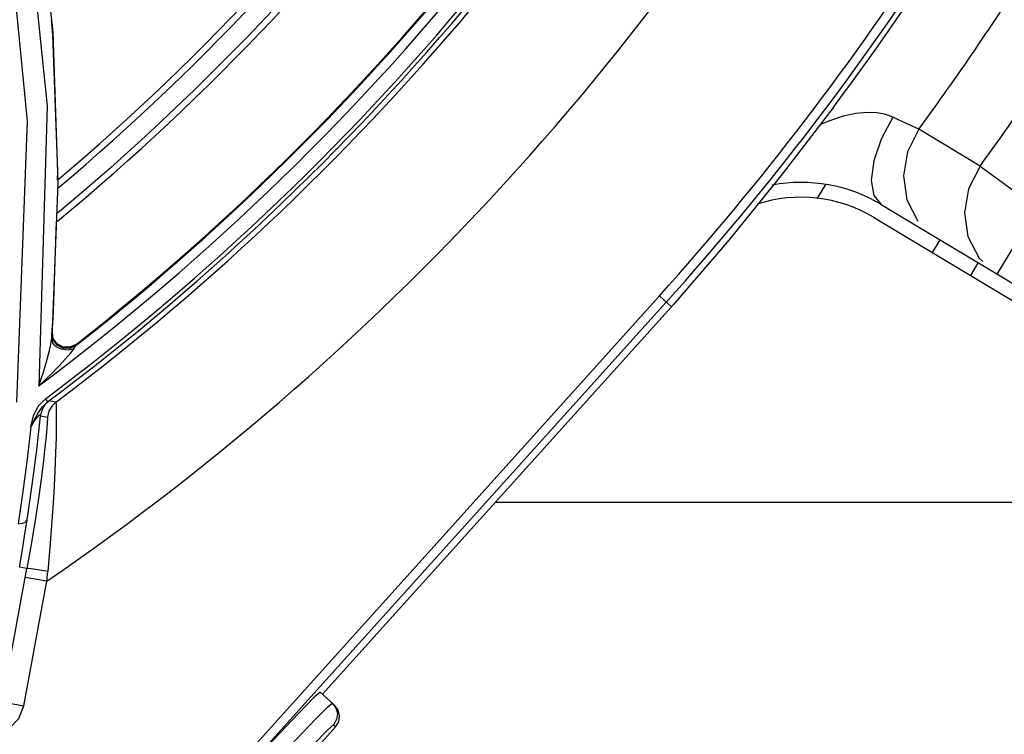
# Model space of a CAD drawing. Extents: x 40.7 to 137.4, y -250.8 to -221.5.
# Tile 62 of 256: x 56.649 to 56.7263, y -236.7705 to -236.7143. Entities that reach past the tile are written whole.
import ezdxf

# ---------------------------------------------------------------- set-up
doc = ezdxf.new("R2010")
doc.units = 0
doc.header["$MEASUREMENT"] = 0
doc.layers.get('0').update_dxf_attribs({"linetype": 'CONTINUOUS'})

msp = doc.modelspace()

# ---------------------------------------------------------------- linework, layer by layer
at = {"color": 6, "linetype": 'Continuous'}
for p, q in [((56.7129226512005, -236.7211622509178), (56.71340884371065, -236.7205065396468)), ((56.71840433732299, -236.7223627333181), (56.71757096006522, -236.7219801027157)), ((56.71960856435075, -236.7229188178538), (56.71840433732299, -236.7223627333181)), ((56.72441306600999, -236.7258191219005), (56.71960856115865, -236.7229188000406)), ((56.72441305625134, -236.7258191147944), (56.72888499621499, -236.7290758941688)), ((56.71226966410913, -236.7272538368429), (56.71161963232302, -236.7283356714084)), ((56.71665466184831, -236.728848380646), (56.74362905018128, -236.7450562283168)), ((56.72888499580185, -236.7290758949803), (56.72574116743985, -236.7343081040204)), ((56.71605734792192, -236.729842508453), (56.74303172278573, -236.746050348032)), ((56.72125765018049, -236.7316141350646), (56.7206603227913, -236.7326082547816)), ((56.72432989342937, -236.7330448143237), (56.72463073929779, -236.7333141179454)), ((56.72425029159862, -236.7334122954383), (56.72365296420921, -236.7344064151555)), ((56.65957572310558, -236.7800674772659), (56.69923074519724, -236.7360166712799)), ((56.70017664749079, -236.7368681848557), (56.69923079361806, -236.7360167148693)), ((56.69977510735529, -236.7365067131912), (56.66352117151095, -236.7767793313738)), ((56.70033326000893, -236.7366922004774), (56.69992115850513, -236.7371535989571)), ((56.67277429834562, -236.7673098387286), (56.69992115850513, -236.7371535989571)), ((56.67371791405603, -236.7681592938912), (56.67260008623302, -236.7671530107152)), ((56.65534055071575, -236.7903987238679), (56.67380859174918, -236.7698835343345)), ((56.67380859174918, -236.7698835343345), (56.67363411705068, -236.7697264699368))]:
    msp.add_line(p, q, dxfattribs=at)
at = {"color": 155}
for p, q in [((56.65115680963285, -236.7211224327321), (56.65050160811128, -236.74307942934)), ((56.65197795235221, -236.7269002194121), (56.65199898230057, -236.7262152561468)), ((56.65199843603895, -236.7271441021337), (56.65150900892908, -236.7393760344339)), ((56.65166108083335, -236.7372209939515), (56.65187834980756, -236.7301443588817)), ((56.65158524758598, -236.7383478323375), (56.65162370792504, -236.737790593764)), ((56.65162370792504, -236.737790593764), (56.65166110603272, -236.7372209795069)), ((56.65152851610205, -236.7391254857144), (56.65158524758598, -236.7383478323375)), ((56.65150941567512, -236.7393759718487), (56.65152851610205, -236.7391254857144)), ((56.65162705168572, -236.7394493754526), (56.65154354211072, -236.7389237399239)), ((56.65163435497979, -236.7393616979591), (56.65156379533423, -236.7389205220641)), ((56.65147210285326, -236.7396552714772), (56.65150953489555, -236.7393759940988)), ((56.65193534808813, -236.739881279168), (56.65162705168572, -236.7394493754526)), ((56.65194260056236, -236.739792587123), (56.65163435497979, -236.7393616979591)), ((56.65186122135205, -236.7400140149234), (56.65167535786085, -236.7398442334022)), ((56.6534154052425, -236.7399223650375), (56.65293255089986, -236.7401456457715)), ((56.65342246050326, -236.7398327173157), (56.65293859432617, -236.7400565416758)), ((56.65323353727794, -236.7401916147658), (56.65341552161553, -236.7399222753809)), ((56.6534154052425, -236.7399223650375), (56.65342238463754, -236.73983277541)), ((56.65323359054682, -236.7401915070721), (56.65276326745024, -236.7402737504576)), ((56.6510163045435, -236.7440973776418), (56.65119317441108, -236.7443339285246)), ((56.65184335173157, -236.7443654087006), (56.65131416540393, -236.7442558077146)), ((56.64986543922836, -236.7463098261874), (56.65007936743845, -236.7454385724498)), ((56.65033392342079, -236.7481440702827), (56.65064043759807, -236.7454320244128)), ((56.65064059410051, -236.7454301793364), (56.65117153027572, -236.7455392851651)), ((56.64924383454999, -236.7513848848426), (56.64887790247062, -236.7539146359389)), ((56.64765142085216, -236.767917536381), (56.6495669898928, -236.757433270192)), ((56.6495669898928, -236.757433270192), (56.64898691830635, -236.7573272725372)), ((56.65112047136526, -236.7584398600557), (56.65119554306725, -236.7576643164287)), ((56.64933243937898, -236.7682248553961), (56.65112047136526, -236.7584398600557)), ((56.65112047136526, -236.7584398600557), (56.64943942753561, -236.7581326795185)), ((56.64744887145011, -236.7678805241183), (56.64933246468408, -236.7682247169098))]:
    msp.add_line(p, q, dxfattribs=at)
at = {"color": 5}
msp.add_line((56.68634772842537, -236.7522317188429), (56.83455878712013, -236.7522317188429), dxfattribs=at)
at = {"color": 155}
for points in [[(56.61595524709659, -236.6328391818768), (56.62744530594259, -236.6470210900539), (56.63730141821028, -236.6639234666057), (56.64474991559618, -236.6828816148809), (56.64907638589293, -236.7010170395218), (56.65115680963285, -236.7211224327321)], [(56.64876869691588, -236.7443663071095), (56.64960376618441, -236.7222993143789), (56.64765071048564, -236.7021353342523), (56.6434291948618, -236.6840031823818)], [(56.65035087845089, -236.7039046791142), (56.65159463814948, -236.7153030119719), (56.65199843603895, -236.7271441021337)], [(56.65199898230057, -236.7262152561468), (56.65161122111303, -236.7155278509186), (56.65148548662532, -236.7143193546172)], [(56.65050410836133, -236.7430796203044), (56.65069219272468, -236.7425283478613), (56.65085762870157, -236.7420167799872), (56.65100271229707, -236.7415416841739), (56.65112939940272, -236.7411014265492), (56.65123876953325, -236.7406953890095), (56.65133259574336, -236.740319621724), (56.65141086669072, -236.7399726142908), (56.65147210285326, -236.7396552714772)], [(56.65167535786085, -236.7398442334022), (56.65158821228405, -236.7397179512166), (56.65150941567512, -236.7393759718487)], [(56.65159304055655, -236.7397121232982), (56.65161747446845, -236.7397590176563), (56.65164637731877, -236.7398078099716), (56.6516832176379, -236.7398624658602)], [(56.65276326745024, -236.7402737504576), (56.65227679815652, -236.7402103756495), (56.65186122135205, -236.7400140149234)], [(56.65293255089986, -236.7401456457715), (56.65240216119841, -236.7401302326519), (56.65193534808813, -236.739881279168)], [(56.65293859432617, -236.7400565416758), (56.652409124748, -236.740041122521), (56.65194260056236, -236.739792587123)], [(56.65048397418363, -236.7430984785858), (56.65089169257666, -236.7427118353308), (56.65124294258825, -236.7423693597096), (56.65156221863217, -236.742050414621), (56.65185333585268, -236.741753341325), (56.65211859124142, -236.7414767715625), (56.65235841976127, -236.7412210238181), (56.65257444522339, -236.7409849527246), (56.65277063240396, -236.7407644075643), (56.65294860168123, -236.7405570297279), (56.65310618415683, -236.7403635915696), (56.65323353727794, -236.7401916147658)], [(56.65007936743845, -236.7454385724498), (56.65043686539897, -236.7446918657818), (56.65101372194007, -236.7440971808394)], [(56.6504329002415, -236.7452648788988), (56.65075313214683, -236.7447684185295), (56.65119318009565, -236.7443339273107)], [(56.65064059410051, -236.7454301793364), (56.6507533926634, -236.7449852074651), (56.65098252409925, -236.7445837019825), (56.65131416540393, -236.7442558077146)], [(56.65184335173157, -236.7443654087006), (56.65151743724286, -236.7446865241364), (56.65128676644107, -236.7450870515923), (56.65117153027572, -236.7455392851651)], [(56.65119316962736, -236.7443339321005), (56.65125683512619, -236.7442902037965), (56.65129742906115, -236.7442639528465), (56.65131415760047, -236.7442557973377)], [(56.65184334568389, -236.7443654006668), (56.65185939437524, -236.7445187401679), (56.65186945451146, -236.7448651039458), (56.6518736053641, -236.7454130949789), (56.65186793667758, -236.7461711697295), (56.65184944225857, -236.7471473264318), (56.65181449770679, -236.7483526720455), (56.65175669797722, -236.7497977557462), (56.6516709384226, -236.7514797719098), (56.65155091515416, -236.753379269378), (56.65139296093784, -236.7554569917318), (56.65119554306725, -236.7576643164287)], [(56.64986861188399, -236.7463101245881), (56.65014114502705, -236.7457898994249), (56.6504329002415, -236.7452648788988)], [(56.6498686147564, -236.7463101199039), (56.6499751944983, -236.7461364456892), (56.65007597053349, -236.7459772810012), (56.65017143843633, -236.7458319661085), (56.65026135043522, -236.7457011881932), (56.65034565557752, -236.7455856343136), (56.65042326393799, -236.7454876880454), (56.65049105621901, -236.7454122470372), (56.65054742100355, -236.7453615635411), (56.65059189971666, -236.7453370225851), (56.65062307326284, -236.7453409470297), (56.65063922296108, -236.7453745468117), (56.65064050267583, -236.7454320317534)], [(56.65117157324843, -236.7455392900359), (56.65117466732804, -236.7456665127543), (56.6511596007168, -236.7459536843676), (56.65112384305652, -236.7464132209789)], [(56.64986543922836, -236.7463098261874), (56.64957295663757, -236.7488497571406), (56.64924383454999, -236.7513848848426)], [(56.65112384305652, -236.7464132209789), (56.65106422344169, -236.7470567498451), (56.65097718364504, -236.7478936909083), (56.6508571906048, -236.7489428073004), (56.65069703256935, -236.7502250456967), (56.65049092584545, -236.7517394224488), (56.65023436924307, -236.7534704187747)], [(56.64958599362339, -236.7536159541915), (56.64998273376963, -236.750872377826), (56.65033392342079, -236.7481440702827)], [(56.64888208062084, -236.7539149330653), (56.6492259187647, -236.753874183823), (56.6494734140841, -236.7537703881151), (56.64958580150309, -236.7536159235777)], [(56.64898675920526, -236.7573272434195), (56.64918623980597, -236.7561355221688), (56.64938655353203, -236.7548968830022), (56.64958599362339, -236.7536159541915)], [(56.65023436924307, -236.7534704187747), (56.64992597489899, -236.7553828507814), (56.64956683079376, -236.7574332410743)], [(56.65119554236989, -236.7576643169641), (56.65058541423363, -236.7575587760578), (56.65007156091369, -236.7574790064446), (56.64970845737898, -236.7574338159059), (56.64956697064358, -236.7574332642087)], [(56.64613607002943, -236.7704329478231), (56.64721652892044, -236.7704143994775), (56.64819165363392, -236.7699907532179), (56.64893291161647, -236.7692285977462), (56.64933243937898, -236.7682248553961)]]:
    msp.add_lwpolyline(points, dxfattribs=at)
at = {"color": 6, "linetype": 'Continuous'}
for points in [[(56.7129226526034, -236.7211622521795), (56.70888129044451, -236.726461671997), (56.70468376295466, -236.7316397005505), (56.70033326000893, -236.7366922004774)], [(56.71365613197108, -236.7218978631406), (56.71258114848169, -236.7222561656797), (56.71184061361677, -236.7225811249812)], [(56.71757096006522, -236.7219801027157), (56.71700648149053, -236.721773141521), (56.71633321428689, -236.7216373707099), (56.71554507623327, -236.72159955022), (56.71464767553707, -236.7216812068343), (56.71365613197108, -236.7218978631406)], [(56.71757092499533, -236.7219800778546), (56.71665766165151, -236.7237053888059), (56.71607029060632, -236.7254175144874), (56.71586678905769, -236.7269430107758), (56.71606777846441, -236.7281273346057), (56.716654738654, -236.7288482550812)], [(56.71960856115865, -236.7229188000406), (56.71870983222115, -236.7247048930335), (56.71838830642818, -236.7265819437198), (56.71865004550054, -236.7284646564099), (56.71951723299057, -236.7301521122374)], [(56.72441306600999, -236.7258191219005), (56.72351814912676, -236.7276045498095), (56.72319938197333, -236.7294798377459), (56.7234626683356, -236.7313599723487), (56.72432989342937, -236.7330448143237)], [(56.67260009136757, -236.7671530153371), (56.6721324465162, -236.7675503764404), (56.67088723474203, -236.7688199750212), (56.66894878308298, -236.7708753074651), (56.66644105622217, -236.7735849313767), (56.66352117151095, -236.7767793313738)], [(56.66107015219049, -236.7814127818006), (56.66380025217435, -236.778391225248), (56.66640527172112, -236.775530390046), (56.66875458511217, -236.772973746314), (56.67073019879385, -236.7708497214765), (56.67223281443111, -236.7692650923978), (56.67318673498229, -236.7682997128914), (56.67354370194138, -236.7680024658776)], [(56.67354370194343, -236.7680024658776), (56.67382512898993, -236.768376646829), (56.67394475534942, -236.7688259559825), (56.67388251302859, -236.7693029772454), (56.673634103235, -236.769726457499)], [(56.67380859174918, -236.7698835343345), (56.67405336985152, -236.7694703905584), (56.6741203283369, -236.7690026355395), (56.67400467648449, -236.7685444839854), (56.67371791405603, -236.7681592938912)], [(56.66197816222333, -236.7822285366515), (56.66495259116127, -236.7789396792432), (56.66773060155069, -236.7758983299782), (56.6701282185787, -236.7733056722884), (56.67198787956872, -236.7713319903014), (56.67318485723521, -236.7701097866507), (56.67363411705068, -236.7697264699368)]]:
    msp.add_lwpolyline(points, dxfattribs=at)
at = {"color": 155}
for radius, start, end in [(0.1837938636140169, 310.2433301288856, 338.7502442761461), (0.1842944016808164, 310.1108522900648, 338.6196116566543), (0.1857594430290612, 309.7225194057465, 338.2365964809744), (0.186260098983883, 309.589638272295, 338.1055035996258), (0.1955242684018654, 306.8434200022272, 336.217513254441), (0.1947198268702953, 308.1041477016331, 335.7281499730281), (0.1947860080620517, 308.0863084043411, 335.7333316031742), (0.1966431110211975, 306.785016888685, 334.7794647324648), (0.1969382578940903, 306.7855834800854, 334.7690561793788), (0.1973534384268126, 306.9312869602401, 333.9473339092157), (0.2083655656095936, 304.4462073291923, 331.4670103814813)]:
    msp.add_arc((56.53326218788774, -236.5866096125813), radius, start, end, dxfattribs=at)
at = {"color": 6, "linetype": 'Continuous'}
for centre, radius, start, end in [((56.53326218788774, -236.5866096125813), 0.2233114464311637, 318.0060445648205, 336.4257306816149), ((56.53326218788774, -236.5866096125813), 0.2240439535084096, 318.0060445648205, 336.4257575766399), ((56.53326218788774, -236.5866096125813), 0.2244575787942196, 323.3778238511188, 335.7804471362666), ((56.53326218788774, -236.5866096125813), 0.2308791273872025, 323.8151677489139, 327.6097558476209), ((56.53326218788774, -236.5866096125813), 0.2364697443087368, 323.9352604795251, 327.6425374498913), ((56.71036700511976, -236.7393127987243), 0.01220813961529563, 58.99999999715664, 100.7028567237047), ((56.71036700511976, -236.7393127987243), 0.01104836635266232, 58.99999999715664, 108.2439688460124)]:
    msp.add_arc(centre, radius, start, end, dxfattribs=at)

doc.saveas('drawing.dxf')
